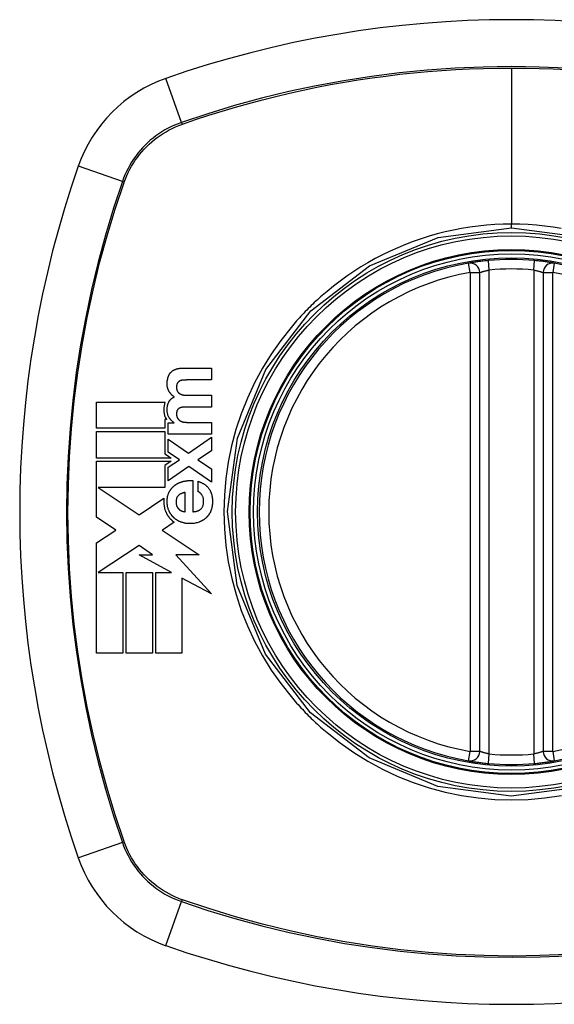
# Model space of a CAD drawing. Header units: inches. Extents: x 19 to 446, y 48 to 210.
# Tile 126 of 256: x 184.506 to 185.17, y 138.696 to 139.917. Entities that reach past the tile are written whole.
import ezdxf

# ---------------------------------------------------------------- set-up
doc = ezdxf.new("R2010")
doc.units = ezdxf.units.IN
doc.header["$MEASUREMENT"] = 0
doc.layers.add('Visible Edges(ANSI)', color=7, linetype='Continuous', lineweight=25)
doc.layers.add('Visible Tangent Edges(ANSI)', color=7, linetype='Continuous', lineweight=25)

msp = doc.modelspace()

# ---------------------------------------------------------------- linework, layer by layer
at = {"layer": 'Visible Edges(ANSI)'}
for p, q in [((185.0771, 139.0095), (185.0771, 139.6031)), ((185.1558, 139.6031), (185.1558, 139.0095)), ((184.7083, 139.4846), (184.7442, 139.4846)), ((184.7442, 139.4846), (184.7442, 139.4699)), ((184.7442, 139.4699), (184.7138, 139.4699)), ((184.6015, 139.41), (184.6015, 139.4426)), ((184.6015, 139.4426), (184.6867, 139.4426)), ((184.7143, 139.451), (184.7442, 139.451)), ((184.7442, 139.451), (184.7442, 139.4363)), ((184.7442, 139.4363), (184.7141, 139.4363)), ((184.6865, 139.4208), (184.6865, 139.41)), ((184.6884, 139.4208), (184.6865, 139.4208)), ((184.6906, 139.4166), (184.6979, 139.4166)), ((184.6906, 139.4027), (184.6906, 139.4166)), ((184.6979, 139.4166), (184.6979, 139.4168)), ((184.7131, 139.4174), (184.7442, 139.4174)), ((184.7442, 139.4174), (184.7442, 139.4027)), ((184.6865, 139.41), (184.6015, 139.41)), ((184.6015, 139.4059), (184.6865, 139.4059)), ((184.6015, 139.3732), (184.6015, 139.4059)), ((184.6865, 139.4059), (184.6865, 139.3783)), ((184.7442, 139.4027), (184.6906, 139.4027)), ((184.6906, 139.3967), (184.7157, 139.3791)), ((184.6906, 139.3805), (184.6906, 139.3967)), ((184.7157, 139.3791), (184.7442, 139.3989)), ((184.7442, 139.3989), (184.7442, 139.3821)), ((184.6865, 139.3783), (184.6883, 139.377)), ((184.7046, 139.3711), (184.6906, 139.3805)), ((184.7442, 139.3821), (184.7273, 139.3709)), ((184.694, 139.3732), (184.6015, 139.3732)), ((184.6015, 139.3691), (184.694, 139.3691)), ((184.6015, 139.338), (184.6015, 139.3691)), ((184.694, 139.3691), (184.6863, 139.3639)), ((184.6883, 139.377), (184.694, 139.3732)), ((184.6906, 139.3617), (184.7046, 139.3711)), ((184.7273, 139.3709), (184.7442, 139.3598)), ((184.6863, 139.3639), (184.6863, 139.3365)), ((184.716, 139.3626), (184.6906, 139.3449)), ((184.6906, 139.3449), (184.6906, 139.3617)), ((184.7442, 139.3433), (184.716, 139.3626)), ((184.7442, 139.3598), (184.7442, 139.3433)), ((184.721, 139.3452), (184.721, 139.3066)), ((184.7276, 139.3313), (184.7276, 139.3443)), ((184.6015, 139.3372), (184.6015, 139.338)), ((184.6015, 139.3365), (184.6015, 139.3372)), ((184.6015, 139.2999), (184.6015, 139.3365)), ((184.6038, 139.3365), (184.6543, 139.3028)), ((184.6863, 139.3365), (184.6038, 139.3365)), ((184.7116, 139.3066), (184.7116, 139.3305)), ((184.6545, 139.3029), (184.6852, 139.3233)), ((184.6256, 139.2838), (184.6015, 139.2999)), ((184.6543, 139.3028), (184.6545, 139.3029)), ((184.6979, 139.2936), (184.6833, 139.2839)), ((184.6015, 139.2679), (184.6256, 139.2838)), ((184.6833, 139.2839), (184.6829, 139.2836)), ((184.6829, 139.2836), (184.7289, 139.253)), ((184.6015, 139.1311), (184.6015, 139.2679)), ((184.6543, 139.2647), (184.6038, 139.2313)), ((184.6709, 139.253), (184.6543, 139.2647)), ((184.6946, 139.2313), (184.6543, 139.253)), ((184.6543, 139.253), (184.6709, 139.253)), ((184.7289, 139.253), (184.6999, 139.253)), ((184.6999, 139.253), (184.7442, 139.2047)), ((184.6038, 139.2313), (184.6038, 139.2313)), ((184.6038, 139.2313), (184.6342, 139.2313)), ((184.6342, 139.2313), (184.6342, 139.1311)), ((184.6383, 139.2313), (184.6709, 139.2313)), ((184.6383, 139.1311), (184.6383, 139.2313)), ((184.6709, 139.2313), (184.6709, 139.1311)), ((184.675, 139.1311), (184.675, 139.2313)), ((184.675, 139.2313), (184.6946, 139.2313)), ((184.7442, 139.2047), (184.7076, 139.2243)), ((184.7076, 139.2243), (184.7076, 139.1311)), ((184.6342, 139.1311), (184.6015, 139.1311)), ((184.6709, 139.1311), (184.6383, 139.1311)), ((184.7076, 139.1311), (184.675, 139.1311))]:
    msp.add_line(p, q, dxfattribs=at)
at = {"layer": 'Visible Edges(ANSI)', "flags": 128}
for points in [[(185.0878, 139.618), (185.0862, 139.6178), (185.0846, 139.6176), (185.083, 139.6175), (185.0814, 139.6173), (185.0799, 139.6171), (185.0784, 139.6169), (185.0769, 139.6168), (185.0755, 139.6166), (185.0742, 139.6164), (185.0729, 139.6162), (185.0716, 139.616), (185.0704, 139.6159), (185.0693, 139.6157), (185.0683, 139.6155), (185.0674, 139.6154), (185.0665, 139.6153), (185.0658, 139.6151), (185.0651, 139.615), (185.0645, 139.6149), (185.0641, 139.6149), (185.0637, 139.6148), (185.0635, 139.6148), (185.0633, 139.6147), (185.0632, 139.6147)], [(185.1696, 139.6147), (185.1696, 139.6147), (185.1694, 139.6148), (185.1691, 139.6148), (185.1688, 139.6149), (185.1683, 139.6149), (185.1677, 139.615), (185.1671, 139.6151), (185.1663, 139.6153), (185.1655, 139.6154), (185.1645, 139.6156), (185.1635, 139.6157), (185.1624, 139.6159), (185.1612, 139.616), (185.16, 139.6162), (185.1587, 139.6164), (185.1573, 139.6166), (185.1559, 139.6168), (185.1544, 139.617), (185.1529, 139.6171), (185.1514, 139.6173), (185.1498, 139.6175), (185.1483, 139.6176), (185.1467, 139.6178), (185.1451, 139.618)], [(184.6902, 139.4729), (184.6903, 139.4731), (184.6904, 139.4734), (184.6905, 139.4737), (184.6906, 139.474), (184.6907, 139.4743), (184.6908, 139.4746), (184.6909, 139.4748), (184.691, 139.4751), (184.6911, 139.4754), (184.6913, 139.4756), (184.6914, 139.4759), (184.6915, 139.4762), (184.6917, 139.4764), (184.6918, 139.4767), (184.692, 139.4769), (184.6921, 139.4772), (184.6923, 139.4774), (184.6924, 139.4777), (184.6926, 139.4779), (184.6928, 139.4782), (184.6929, 139.4784), (184.6931, 139.4786), (184.6933, 139.4788), (184.6935, 139.4791)], [(184.6935, 139.4791), (184.6937, 139.4793), (184.6939, 139.4795), (184.6941, 139.4797), (184.6944, 139.4799), (184.6946, 139.4802), (184.6948, 139.4804), (184.695, 139.4806), (184.6953, 139.4807), (184.6955, 139.4809), (184.6958, 139.4811), (184.696, 139.4813), (184.6963, 139.4815), (184.6965, 139.4816), (184.6968, 139.4818), (184.697, 139.4819), (184.6973, 139.4821), (184.6976, 139.4822), (184.6978, 139.4824), (184.6981, 139.4825), (184.6984, 139.4826), (184.6986, 139.4828), (184.6989, 139.4829), (184.6992, 139.483), (184.6995, 139.4831)], [(184.6995, 139.4831), (184.6998, 139.4832), (184.7002, 139.4834), (184.7005, 139.4835), (184.7009, 139.4836), (184.7012, 139.4837), (184.7016, 139.4838), (184.702, 139.4839), (184.7023, 139.484), (184.7027, 139.4841), (184.7031, 139.4841), (184.7035, 139.4842), (184.7038, 139.4842), (184.7042, 139.4843), (184.7046, 139.4843), (184.705, 139.4844), (184.7053, 139.4844), (184.7057, 139.4845), (184.7061, 139.4845), (184.7065, 139.4845), (184.7068, 139.4845), (184.7072, 139.4845), (184.7076, 139.4846), (184.708, 139.4846), (184.7083, 139.4846)], [(184.6919, 139.4553), (184.6916, 139.4557), (184.6914, 139.456), (184.6912, 139.4564), (184.691, 139.4568), (184.6908, 139.4572), (184.6906, 139.4576), (184.6905, 139.458), (184.6903, 139.4584), (184.6902, 139.4588), (184.69, 139.4592), (184.6899, 139.4596), (184.6898, 139.46), (184.6897, 139.4605), (184.6895, 139.4611), (184.6894, 139.4618), (184.6893, 139.4627), (184.6892, 139.4637), (184.6892, 139.4648), (184.6892, 139.466), (184.6892, 139.4674), (184.6894, 139.4688), (184.6896, 139.4701), (184.6899, 139.4715), (184.6902, 139.4729)], [(184.7018, 139.4658), (184.7016, 139.4655), (184.7015, 139.4651), (184.7014, 139.4648), (184.7012, 139.4645), (184.7011, 139.4641), (184.7011, 139.4638), (184.701, 139.4635), (184.7009, 139.4631), (184.7009, 139.4628), (184.7008, 139.4624), (184.7008, 139.4621), (184.7008, 139.4617), (184.7008, 139.4613), (184.7008, 139.4609), (184.7008, 139.4605), (184.7008, 139.46), (184.7008, 139.4595), (184.7009, 139.4589), (184.701, 139.4584), (184.7011, 139.4578), (184.7013, 139.4573), (184.7015, 139.4568), (184.7017, 139.4563), (184.702, 139.4558)], [(184.7046, 139.4685), (184.7044, 139.4684), (184.7043, 139.4683), (184.7042, 139.4683), (184.704, 139.4682), (184.7039, 139.4681), (184.7038, 139.468), (184.7036, 139.4679), (184.7035, 139.4678), (184.7034, 139.4677), (184.7032, 139.4676), (184.7031, 139.4675), (184.703, 139.4673), (184.7029, 139.4672), (184.7028, 139.4671), (184.7027, 139.467), (184.7026, 139.4669), (184.7025, 139.4667), (184.7023, 139.4666), (184.7022, 139.4665), (184.7022, 139.4663), (184.7021, 139.4662), (184.702, 139.4661), (184.7019, 139.4659), (184.7018, 139.4658)], [(184.7087, 139.4696), (184.7086, 139.4696), (184.7084, 139.4696), (184.7082, 139.4696), (184.708, 139.4696), (184.7078, 139.4695), (184.7077, 139.4695), (184.7075, 139.4695), (184.7073, 139.4694), (184.7071, 139.4694), (184.707, 139.4694), (184.7068, 139.4693), (184.7066, 139.4693), (184.7064, 139.4692), (184.7063, 139.4692), (184.7061, 139.4691), (184.7059, 139.4691), (184.7058, 139.469), (184.7056, 139.469), (184.7054, 139.4689), (184.7052, 139.4688), (184.7051, 139.4687), (184.7049, 139.4687), (184.7048, 139.4686), (184.7046, 139.4685)], [(184.7138, 139.4699), (184.7136, 139.4699), (184.7134, 139.4699), (184.7132, 139.4699), (184.713, 139.4698), (184.7128, 139.4698), (184.7125, 139.4698), (184.7123, 139.4698), (184.7121, 139.4698), (184.7119, 139.4698), (184.7117, 139.4698), (184.7115, 139.4698), (184.7113, 139.4698), (184.7111, 139.4698), (184.7108, 139.4698), (184.7106, 139.4698), (184.7104, 139.4698), (184.7102, 139.4698), (184.71, 139.4697), (184.7098, 139.4697), (184.7096, 139.4697), (184.7094, 139.4697), (184.7092, 139.4697), (184.7089, 139.4697), (184.7087, 139.4696)], [(184.6981, 139.4488), (184.6978, 139.449), (184.6975, 139.4493), (184.6972, 139.4495), (184.6969, 139.4497), (184.6966, 139.45), (184.6963, 139.4502), (184.696, 139.4504), (184.6957, 139.4507), (184.6955, 139.4509), (184.6952, 139.4512), (184.6949, 139.4515), (184.6947, 139.4517), (184.6944, 139.452), (184.6942, 139.4523), (184.6939, 139.4526), (184.6937, 139.4529), (184.6934, 139.4532), (184.6932, 139.4535), (184.693, 139.4538), (184.6927, 139.4541), (184.6925, 139.4544), (184.6923, 139.4547), (184.6921, 139.455), (184.6919, 139.4553)], [(184.702, 139.4558), (184.7021, 139.4557), (184.7022, 139.4555), (184.7023, 139.4554), (184.7024, 139.4552), (184.7025, 139.4551), (184.7026, 139.4549), (184.7027, 139.4548), (184.7028, 139.4546), (184.7029, 139.4545), (184.7031, 139.4544), (184.7032, 139.4542), (184.7033, 139.4541), (184.7035, 139.454), (184.7036, 139.4539), (184.7037, 139.4537), (184.7039, 139.4536), (184.704, 139.4535), (184.7042, 139.4534), (184.7043, 139.4533), (184.7044, 139.4532), (184.7046, 139.4531), (184.7047, 139.453), (184.7049, 139.4529), (184.7051, 139.4528)], [(184.7051, 139.4528), (184.7052, 139.4527), (184.7054, 139.4526), (184.7056, 139.4525), (184.7057, 139.4525), (184.7059, 139.4524), (184.7061, 139.4523), (184.7063, 139.4522), (184.7064, 139.4522), (184.7066, 139.4521), (184.7068, 139.452), (184.707, 139.452), (184.7072, 139.4519), (184.7073, 139.4518), (184.7075, 139.4518), (184.7077, 139.4517), (184.7079, 139.4517), (184.7081, 139.4516), (184.7083, 139.4516), (184.7085, 139.4515), (184.7086, 139.4515), (184.7088, 139.4515), (184.709, 139.4514), (184.7092, 139.4514), (184.7094, 139.4514)], [(184.7094, 139.4514), (184.7096, 139.4513), (184.7098, 139.4513), (184.71, 139.4513), (184.7102, 139.4513), (184.7104, 139.4512), (184.7106, 139.4512), (184.7108, 139.4512), (184.711, 139.4512), (184.7112, 139.4511), (184.7115, 139.4511), (184.7117, 139.4511), (184.7119, 139.4511), (184.7121, 139.4511), (184.7123, 139.4511), (184.7125, 139.4511), (184.7127, 139.451), (184.7129, 139.451), (184.7131, 139.451), (184.7133, 139.451), (184.7135, 139.451), (184.7137, 139.451), (184.7139, 139.451), (184.7141, 139.451), (184.7143, 139.451)], [(184.6867, 139.4426), (184.6864, 139.4419), (184.6862, 139.4412), (184.686, 139.4405), (184.6858, 139.4398), (184.6857, 139.4391), (184.6855, 139.4384), (184.6854, 139.4377), (184.6853, 139.437), (184.6852, 139.4362), (184.6851, 139.4355), (184.6851, 139.4348), (184.685, 139.4339), (184.685, 139.433), (184.685, 139.4321), (184.6851, 139.4311), (184.6852, 139.43), (184.6854, 139.429), (184.6856, 139.4279), (184.6858, 139.4268), (184.6861, 139.4258), (184.6865, 139.4248), (184.6869, 139.4237), (184.6873, 139.4228), (184.6878, 139.4218)], [(184.6914, 139.4238), (184.691, 139.4247), (184.6906, 139.4256), (184.6902, 139.4265), (184.6899, 139.4274), (184.6897, 139.4284), (184.6895, 139.4293), (184.6894, 139.4302), (184.6893, 139.4311), (184.6892, 139.432), (184.6892, 139.4328), (184.6892, 139.4336), (184.6892, 139.4343), (184.6892, 139.435), (184.6893, 139.4357), (184.6894, 139.4364), (184.6895, 139.4371), (184.6896, 139.4378), (184.6898, 139.4385), (184.6899, 139.4392), (184.6901, 139.4398), (184.6903, 139.4405), (184.6906, 139.4412), (184.6908, 139.4418), (184.6911, 139.4425)], [(184.6911, 139.4425), (184.6913, 139.4428), (184.6915, 139.4432), (184.6917, 139.4435), (184.6919, 139.4439), (184.6921, 139.4442), (184.6924, 139.4445), (184.6926, 139.4448), (184.6929, 139.4452), (184.6932, 139.4455), (184.6934, 139.4458), (184.6937, 139.446), (184.694, 139.4463), (184.6943, 139.4466), (184.6946, 139.4468), (184.695, 139.4471), (184.6953, 139.4473), (184.6956, 139.4475), (184.6959, 139.4477), (184.6963, 139.4479), (184.6966, 139.4481), (184.697, 139.4483), (184.6973, 139.4485), (184.6977, 139.4487), (184.6981, 139.4488)], [(184.702, 139.4327), (184.7018, 139.4325), (184.7017, 139.4322), (184.7015, 139.432), (184.7014, 139.4317), (184.7013, 139.4314), (184.7012, 139.4311), (184.7011, 139.4308), (184.7011, 139.4306), (184.701, 139.4303), (184.701, 139.43), (184.7009, 139.4297), (184.7009, 139.4294), (184.7008, 139.4291), (184.7008, 139.4288), (184.7008, 139.4285), (184.7008, 139.4282), (184.7008, 139.4279), (184.7008, 139.4276), (184.7008, 139.4273), (184.7008, 139.4269), (184.7008, 139.4265), (184.7009, 139.426), (184.701, 139.4254), (184.7012, 139.4246)], [(184.7051, 139.4353), (184.705, 139.4352), (184.7048, 139.4352), (184.7046, 139.4351), (184.7045, 139.435), (184.7043, 139.435), (184.7042, 139.4349), (184.704, 139.4348), (184.7039, 139.4347), (184.7038, 139.4346), (184.7036, 139.4345), (184.7035, 139.4344), (184.7033, 139.4343), (184.7032, 139.4342), (184.7031, 139.4341), (184.7029, 139.4339), (184.7028, 139.4338), (184.7027, 139.4337), (184.7026, 139.4336), (184.7025, 139.4334), (184.7024, 139.4333), (184.7023, 139.4332), (184.7022, 139.433), (184.7021, 139.4329), (184.702, 139.4327)], [(184.7094, 139.4362), (184.7092, 139.4362), (184.709, 139.4362), (184.7089, 139.4362), (184.7087, 139.4361), (184.7085, 139.4361), (184.7083, 139.4361), (184.7081, 139.4361), (184.7079, 139.4361), (184.7078, 139.436), (184.7076, 139.436), (184.7074, 139.436), (184.7072, 139.4359), (184.707, 139.4359), (184.7069, 139.4359), (184.7067, 139.4358), (184.7065, 139.4358), (184.7063, 139.4357), (184.7062, 139.4357), (184.706, 139.4356), (184.7058, 139.4356), (184.7056, 139.4355), (184.7055, 139.4354), (184.7053, 139.4354), (184.7051, 139.4353)], [(184.7141, 139.4363), (184.7139, 139.4363), (184.7137, 139.4363), (184.7135, 139.4363), (184.7133, 139.4363), (184.7131, 139.4363), (184.7129, 139.4363), (184.7127, 139.4363), (184.7126, 139.4363), (184.7124, 139.4363), (184.7122, 139.4363), (184.712, 139.4363), (184.7118, 139.4363), (184.7116, 139.4363), (184.7114, 139.4363), (184.7112, 139.4363), (184.711, 139.4363), (184.7108, 139.4362), (184.7106, 139.4362), (184.7104, 139.4362), (184.7102, 139.4362), (184.71, 139.4362), (184.7098, 139.4362), (184.7096, 139.4362), (184.7094, 139.4362)], [(184.6878, 139.4218), (184.6879, 139.4218), (184.6879, 139.4217), (184.6879, 139.4217), (184.6879, 139.4216), (184.688, 139.4216), (184.688, 139.4215), (184.688, 139.4215), (184.688, 139.4215), (184.6881, 139.4214), (184.6881, 139.4214), (184.6881, 139.4213), (184.6881, 139.4213), (184.6882, 139.4212), (184.6882, 139.4212), (184.6882, 139.4211), (184.6882, 139.4211), (184.6883, 139.4211), (184.6883, 139.421), (184.6883, 139.421), (184.6883, 139.4209), (184.6884, 139.4209), (184.6884, 139.4208), (184.6884, 139.4208), (184.6884, 139.4208)], [(184.6979, 139.4168), (184.6975, 139.4171), (184.6972, 139.4173), (184.6969, 139.4175), (184.6966, 139.4178), (184.6963, 139.418), (184.696, 139.4183), (184.6957, 139.4185), (184.6954, 139.4188), (184.6951, 139.4191), (184.6948, 139.4194), (184.6945, 139.4197), (184.6943, 139.4199), (184.694, 139.4202), (184.6937, 139.4205), (184.6935, 139.4208), (184.6932, 139.4212), (184.693, 139.4215), (184.6927, 139.4218), (184.6925, 139.4221), (184.6923, 139.4224), (184.6921, 139.4228), (184.6918, 139.4231), (184.6916, 139.4235), (184.6914, 139.4238)], [(184.7012, 139.4246), (184.7013, 139.4245), (184.7013, 139.4243), (184.7014, 139.4242), (184.7014, 139.424), (184.7015, 139.4239), (184.7015, 139.4237), (184.7016, 139.4236), (184.7017, 139.4235), (184.7017, 139.4233), (184.7018, 139.4232), (184.7019, 139.423), (184.7019, 139.4229), (184.702, 139.4228), (184.7021, 139.4226), (184.7022, 139.4225), (184.7023, 139.4224), (184.7023, 139.4222), (184.7024, 139.4221), (184.7025, 139.422), (184.7026, 139.4218), (184.7027, 139.4217), (184.7028, 139.4216), (184.7029, 139.4215), (184.703, 139.4213)], [(184.703, 139.4213), (184.7031, 139.4212), (184.7032, 139.421), (184.7034, 139.4209), (184.7035, 139.4208), (184.7036, 139.4206), (184.7038, 139.4205), (184.7039, 139.4203), (184.7041, 139.4202), (184.7042, 139.4201), (184.7044, 139.42), (184.7045, 139.4199), (184.7047, 139.4197), (184.7049, 139.4196), (184.705, 139.4195), (184.7052, 139.4194), (184.7053, 139.4193), (184.7055, 139.4192), (184.7057, 139.4191), (184.7059, 139.419), (184.706, 139.4189), (184.7062, 139.4188), (184.7064, 139.4188), (184.7065, 139.4187), (184.7067, 139.4186)], [(184.7067, 139.4186), (184.707, 139.4185), (184.7072, 139.4184), (184.7075, 139.4183), (184.7077, 139.4182), (184.708, 139.4181), (184.7082, 139.418), (184.7085, 139.418), (184.7088, 139.4179), (184.709, 139.4178), (184.7093, 139.4178), (184.7096, 139.4177), (184.7098, 139.4177), (184.7101, 139.4176), (184.7104, 139.4176), (184.7106, 139.4176), (184.7109, 139.4175), (184.7112, 139.4175), (184.7115, 139.4175), (184.7117, 139.4175), (184.712, 139.4175), (184.7123, 139.4175), (184.7125, 139.4175), (184.7128, 139.4175), (184.7131, 139.4174)], [(184.6989, 139.3395), (184.6993, 139.3397), (184.6997, 139.34), (184.7001, 139.3403), (184.7005, 139.3405), (184.7009, 139.3408), (184.7013, 139.341), (184.7017, 139.3413), (184.7021, 139.3415), (184.7025, 139.3417), (184.7029, 139.3419), (184.7033, 139.3421), (184.7038, 139.3423), (184.7042, 139.3425), (184.7046, 139.3427), (184.705, 139.3429), (184.7055, 139.343), (184.7059, 139.3432), (184.7064, 139.3434), (184.7068, 139.3435), (184.7072, 139.3437), (184.7077, 139.3438), (184.7081, 139.3439), (184.7086, 139.3441), (184.709, 139.3442)], [(184.709, 139.3442), (184.7095, 139.3443), (184.71, 139.3444), (184.7105, 139.3445), (184.711, 139.3446), (184.7115, 139.3447), (184.712, 139.3448), (184.7125, 139.3449), (184.713, 139.3449), (184.7135, 139.345), (184.714, 139.3451), (184.7145, 139.3451), (184.715, 139.3452), (184.7155, 139.3452), (184.716, 139.3452), (184.7165, 139.3453), (184.717, 139.3453), (184.7175, 139.3453), (184.718, 139.3453), (184.7185, 139.3453), (184.719, 139.3453), (184.7195, 139.3453), (184.72, 139.3453), (184.7205, 139.3452), (184.721, 139.3452)], [(184.7276, 139.3443), (184.7283, 139.3441), (184.7289, 139.3438), (184.7296, 139.3436), (184.7302, 139.3433), (184.7309, 139.343), (184.7315, 139.3428), (184.7322, 139.3425), (184.7328, 139.3421), (184.7335, 139.3418), (184.7341, 139.3415), (184.7347, 139.3411), (184.7353, 139.3407), (184.7359, 139.3403), (184.7365, 139.3399), (184.737, 139.3395), (184.7376, 139.339), (184.7381, 139.3385), (184.7386, 139.3381), (184.7391, 139.3376), (184.7396, 139.337), (184.7401, 139.3365), (184.7405, 139.3359), (184.741, 139.3353), (184.7414, 139.3347)], [(184.6913, 139.3081), (184.691, 139.309), (184.6906, 139.3099), (184.6903, 139.3109), (184.6901, 139.3118), (184.6898, 139.3128), (184.6896, 139.3138), (184.6895, 139.3148), (184.6893, 139.3158), (184.6893, 139.3168), (184.6892, 139.3178), (184.6892, 139.3188), (184.6892, 139.3198), (184.6892, 139.3208), (184.6893, 139.3217), (184.6893, 139.3227), (184.6895, 139.3237), (184.6896, 139.3247), (184.6898, 139.3256), (184.6901, 139.3266), (184.6903, 139.3275), (184.6906, 139.3284), (184.691, 139.3294), (184.6914, 139.3302), (184.6918, 139.3311)], [(184.6918, 139.3311), (184.692, 139.3315), (184.6922, 139.3319), (184.6925, 139.3323), (184.6927, 139.3327), (184.693, 139.3331), (184.6932, 139.3335), (184.6935, 139.3339), (184.6937, 139.3343), (184.694, 139.3346), (184.6943, 139.335), (184.6946, 139.3354), (184.6949, 139.3357), (184.6952, 139.3361), (184.6955, 139.3364), (184.6958, 139.3368), (184.6961, 139.3371), (184.6965, 139.3374), (184.6968, 139.3377), (184.6971, 139.338), (184.6975, 139.3383), (184.6978, 139.3386), (184.6982, 139.3389), (184.6985, 139.3392), (184.6989, 139.3395)], [(184.7116, 139.3305), (184.7113, 139.3304), (184.7109, 139.3304), (184.7105, 139.3303), (184.7101, 139.3302), (184.7097, 139.3301), (184.7094, 139.33), (184.709, 139.3299), (184.7086, 139.3298), (184.7082, 139.3296), (184.7079, 139.3295), (184.7075, 139.3294), (184.7071, 139.3292), (184.7068, 139.3291), (184.7064, 139.3289), (184.7061, 139.3288), (184.7057, 139.3286), (184.7054, 139.3284), (184.705, 139.3282), (184.7047, 139.328), (184.7044, 139.3278), (184.7041, 139.3276), (184.7037, 139.3273), (184.7034, 139.3271), (184.7031, 139.3268)], [(184.7323, 139.3274), (184.7321, 139.3276), (184.732, 139.3278), (184.7318, 139.328), (184.7317, 139.3282), (184.7315, 139.3285), (184.7313, 139.3287), (184.7312, 139.3289), (184.731, 139.3291), (184.7308, 139.3293), (184.7306, 139.3294), (184.7304, 139.3296), (184.7302, 139.3298), (184.73, 139.33), (184.7298, 139.3301), (184.7296, 139.3303), (184.7294, 139.3304), (184.7292, 139.3306), (184.729, 139.3307), (184.7288, 139.3308), (184.7285, 139.331), (184.7283, 139.3311), (184.7281, 139.3312), (184.7278, 139.3313), (184.7276, 139.3313)], [(184.7414, 139.3347), (184.742, 139.3338), (184.7425, 139.3328), (184.743, 139.3317), (184.7435, 139.3307), (184.7439, 139.3296), (184.7442, 139.3285), (184.7445, 139.3274), (184.7448, 139.3262), (184.745, 139.3251), (184.7452, 139.3239), (184.7453, 139.3228), (184.7454, 139.3216), (184.7455, 139.3205), (184.7455, 139.3193), (184.7455, 139.3181), (184.7454, 139.3169), (184.7453, 139.3158), (184.7452, 139.3146), (184.745, 139.3134), (184.7448, 139.3123), (184.7446, 139.3111), (184.7442, 139.31), (184.7439, 139.3089), (184.7435, 139.3078)], [(184.6852, 139.3233), (184.6852, 139.3226), (184.6851, 139.3218), (184.6851, 139.3211), (184.685, 139.3204), (184.685, 139.3197), (184.685, 139.319), (184.685, 139.3183), (184.6851, 139.3176), (184.6851, 139.3168), (184.6852, 139.3161), (184.6852, 139.3154), (184.6853, 139.3147), (184.6854, 139.314), (184.6855, 139.3133), (184.6857, 139.3126), (184.6858, 139.3119), (184.686, 139.3112), (184.6861, 139.3105), (184.6863, 139.3098), (184.6865, 139.3091), (184.6868, 139.3084), (184.687, 139.3078), (184.6873, 139.3071), (184.6875, 139.3064)], [(184.7031, 139.3268), (184.7027, 139.3264), (184.7023, 139.326), (184.702, 139.3255), (184.7016, 139.325), (184.7014, 139.3244), (184.7011, 139.3239), (184.7009, 139.3233), (184.7007, 139.3227), (184.7006, 139.3221), (184.7005, 139.3215), (184.7004, 139.3209), (184.7003, 139.3203), (184.7003, 139.3197), (184.7002, 139.3191), (184.7002, 139.3184), (184.7003, 139.3178), (184.7003, 139.3172), (184.7004, 139.3165), (184.7005, 139.3159), (184.7006, 139.3153), (184.7008, 139.3147), (184.7009, 139.3141), (184.7012, 139.3135), (184.7014, 139.3129)], [(184.7313, 139.3102), (184.7318, 139.3107), (184.7322, 139.3113), (184.7326, 139.3119), (184.733, 139.3126), (184.7333, 139.3132), (184.7336, 139.3139), (184.7338, 139.3146), (184.734, 139.3153), (184.7342, 139.316), (184.7343, 139.3167), (184.7344, 139.3175), (184.7345, 139.3182), (184.7345, 139.3189), (184.7345, 139.3197), (184.7345, 139.3205), (184.7344, 139.3214), (184.7343, 139.3222), (184.7342, 139.323), (184.734, 139.3238), (184.7338, 139.3245), (184.7335, 139.3253), (184.7331, 139.326), (184.7327, 139.3267), (184.7323, 139.3274)], [(184.6875, 139.3064), (184.6878, 139.306), (184.688, 139.3055), (184.6882, 139.305), (184.6884, 139.3046), (184.6887, 139.3041), (184.6889, 139.3037), (184.6891, 139.3032), (184.6894, 139.3028), (184.6897, 139.3024), (184.6899, 139.3019), (184.6902, 139.3015), (184.6905, 139.3011), (184.6908, 139.3007), (184.6911, 139.3002), (184.6914, 139.2998), (184.6917, 139.2994), (184.692, 139.299), (184.6924, 139.2987), (184.6927, 139.2983), (184.693, 139.2979), (184.6934, 139.2975), (184.6937, 139.2972), (184.6941, 139.2968), (184.6944, 139.2964)], [(184.6973, 139.2994), (184.697, 139.2997), (184.6967, 139.3), (184.6964, 139.3004), (184.6961, 139.3007), (184.6958, 139.301), (184.6955, 139.3013), (184.6952, 139.3017), (184.6949, 139.302), (184.6947, 139.3024), (184.6944, 139.3027), (184.6941, 139.3031), (184.6939, 139.3034), (184.6936, 139.3038), (184.6934, 139.3042), (184.6932, 139.3045), (184.6929, 139.3049), (184.6927, 139.3053), (184.6925, 139.3057), (184.6923, 139.3061), (184.6921, 139.3065), (184.6919, 139.3069), (184.6917, 139.3073), (184.6915, 139.3077), (184.6913, 139.3081)], [(184.7014, 139.3129), (184.7015, 139.3128), (184.7016, 139.3126), (184.7017, 139.3124), (184.7018, 139.3122), (184.7019, 139.3121), (184.702, 139.3119), (184.7021, 139.3117), (184.7022, 139.3116), (184.7024, 139.3114), (184.7025, 139.3112), (184.7026, 139.3111), (184.7027, 139.3109), (184.7028, 139.3108), (184.703, 139.3106), (184.7031, 139.3105), (184.7032, 139.3103), (184.7034, 139.3102), (184.7035, 139.31), (184.7036, 139.3099), (184.7038, 139.3097), (184.7039, 139.3096), (184.7041, 139.3095), (184.7042, 139.3093), (184.7044, 139.3092)], [(184.7044, 139.3092), (184.7045, 139.3091), (184.7047, 139.309), (184.7048, 139.3089), (184.705, 139.3088), (184.7051, 139.3087), (184.7053, 139.3086), (184.7054, 139.3085), (184.7056, 139.3084), (184.7057, 139.3083), (184.7059, 139.3082), (184.706, 139.3081), (184.7062, 139.308), (184.7063, 139.308), (184.7065, 139.3079), (184.7066, 139.3078), (184.7068, 139.3077), (184.707, 139.3077), (184.7071, 139.3076), (184.7073, 139.3075), (184.7074, 139.3075), (184.7076, 139.3074), (184.7078, 139.3074), (184.7079, 139.3073), (184.7081, 139.3073)], [(184.7081, 139.3073), (184.7083, 139.3072), (184.7084, 139.3072), (184.7085, 139.3071), (184.7087, 139.3071), (184.7088, 139.3071), (184.709, 139.307), (184.7091, 139.307), (184.7093, 139.307), (184.7094, 139.3069), (184.7096, 139.3069), (184.7097, 139.3069), (184.7099, 139.3068), (184.71, 139.3068), (184.7102, 139.3068), (184.7103, 139.3067), (184.7105, 139.3067), (184.7106, 139.3067), (184.7107, 139.3067), (184.7109, 139.3067), (184.711, 139.3066), (184.7112, 139.3066), (184.7113, 139.3066), (184.7115, 139.3066), (184.7116, 139.3066)], [(184.721, 139.3066), (184.7214, 139.3066), (184.7219, 139.3066), (184.7223, 139.3067), (184.7228, 139.3067), (184.7233, 139.3068), (184.7237, 139.3068), (184.7242, 139.3069), (184.7247, 139.307), (184.7251, 139.3071), (184.7256, 139.3072), (184.726, 139.3073), (184.7265, 139.3074), (184.7269, 139.3076), (184.7274, 139.3077), (184.7278, 139.3079), (184.7282, 139.3081), (184.7287, 139.3083), (184.7291, 139.3085), (184.7295, 139.3087), (184.7299, 139.309), (184.7303, 139.3093), (184.7306, 139.3096), (184.731, 139.3099), (184.7313, 139.3102)], [(184.7435, 139.3078), (184.7433, 139.3074), (184.7431, 139.307), (184.743, 139.3066), (184.7428, 139.3062), (184.7426, 139.3058), (184.7424, 139.3054), (184.7422, 139.305), (184.742, 139.3047), (184.7418, 139.3043), (184.7415, 139.3039), (184.7413, 139.3035), (184.7411, 139.3032), (184.7408, 139.3028), (184.7406, 139.3025), (184.7403, 139.3021), (184.7401, 139.3018), (184.7398, 139.3014), (184.7395, 139.3011), (184.7392, 139.3008), (184.7389, 139.3005), (184.7386, 139.3001), (184.7383, 139.2998), (184.738, 139.2995), (184.7377, 139.2992)], [(184.6944, 139.2964), (184.6946, 139.2963), (184.6947, 139.2962), (184.6948, 139.2961), (184.695, 139.2959), (184.6951, 139.2958), (184.6953, 139.2957), (184.6954, 139.2956), (184.6955, 139.2954), (184.6957, 139.2953), (184.6958, 139.2952), (184.696, 139.2951), (184.6961, 139.2949), (184.6963, 139.2948), (184.6964, 139.2947), (184.6966, 139.2946), (184.6967, 139.2945), (184.6969, 139.2944), (184.697, 139.2942), (184.6972, 139.2941), (184.6973, 139.294), (184.6975, 139.2939), (184.6976, 139.2938), (184.6978, 139.2937), (184.6979, 139.2936)], [(184.7062, 139.2938), (184.7058, 139.294), (184.7054, 139.2942), (184.705, 139.2943), (184.7046, 139.2945), (184.7042, 139.2947), (184.7038, 139.2949), (184.7034, 139.2951), (184.703, 139.2953), (184.7026, 139.2955), (184.7023, 139.2957), (184.7019, 139.2959), (184.7015, 139.2962), (184.7011, 139.2964), (184.7008, 139.2966), (184.7004, 139.2969), (184.7, 139.2971), (184.6997, 139.2974), (184.6993, 139.2977), (184.699, 139.298), (184.6986, 139.2982), (184.6983, 139.2985), (184.698, 139.2988), (184.6976, 139.2991), (184.6973, 139.2994)], [(184.7288, 139.2938), (184.7276, 139.2934), (184.7264, 139.293), (184.7252, 139.2927), (184.7239, 139.2924), (184.7227, 139.2922), (184.7214, 139.2921), (184.7203, 139.292), (184.7192, 139.2919), (184.7182, 139.2919), (184.7173, 139.2919), (184.7165, 139.2919), (184.7157, 139.2919), (184.7149, 139.292), (184.7141, 139.292), (184.7133, 139.2921), (184.7125, 139.2922), (184.7117, 139.2924), (184.7109, 139.2925), (184.7101, 139.2927), (184.7093, 139.2929), (184.7086, 139.2931), (184.7078, 139.2933), (184.707, 139.2936), (184.7062, 139.2938)], [(184.7377, 139.2992), (184.7374, 139.2989), (184.7371, 139.2986), (184.7367, 139.2983), (184.7364, 139.2981), (184.7361, 139.2978), (184.7357, 139.2975), (184.7354, 139.2973), (184.735, 139.297), (184.7346, 139.2967), (184.7343, 139.2965), (184.7339, 139.2963), (184.7335, 139.296), (184.7332, 139.2958), (184.7328, 139.2956), (184.7324, 139.2954), (184.732, 139.2952), (184.7316, 139.295), (184.7312, 139.2948), (184.7308, 139.2946), (184.7304, 139.2944), (184.73, 139.2943), (184.7296, 139.2941), (184.7292, 139.2939), (184.7288, 139.2938)], [(185.0632, 138.9978), (185.0633, 138.9978), (185.0635, 138.9978), (185.0637, 138.9978), (185.0641, 138.9977), (185.0645, 138.9976), (185.0651, 138.9975), (185.0658, 138.9974), (185.0665, 138.9973), (185.0674, 138.9972), (185.0683, 138.997), (185.0693, 138.9968), (185.0704, 138.9967), (185.0716, 138.9965), (185.0729, 138.9963), (185.0742, 138.9962), (185.0755, 138.996), (185.0769, 138.9958), (185.0784, 138.9956), (185.0799, 138.9954), (185.0814, 138.9952), (185.083, 138.9951), (185.0846, 138.9949), (185.0862, 138.9947), (185.0878, 138.9946)], [(185.1451, 138.9946), (185.1467, 138.9947), (185.1483, 138.9949), (185.1498, 138.9951), (185.1514, 138.9952), (185.1529, 138.9954), (185.1544, 138.9956), (185.1559, 138.9958), (185.1573, 138.996), (185.1587, 138.9961), (185.16, 138.9963), (185.1612, 138.9965), (185.1624, 138.9967), (185.1635, 138.9968), (185.1645, 138.997), (185.1655, 138.9971), (185.1663, 138.9973), (185.1671, 138.9974), (185.1677, 138.9975), (185.1683, 138.9976), (185.1688, 138.9977), (185.1691, 138.9978), (185.1694, 138.9978), (185.1696, 138.9978), (185.1696, 138.9978)]]:
    msp.add_lwpolyline(points, dxfattribs=at)
at = {"layer": 'Visible Edges(ANSI)'}
for radius in [0.3199, 0.315]:
    msp.add_circle((185.1164, 139.3063), radius, dxfattribs=at)
for centre, radius, start, end in [((185.1164, 138.6173), 1.2992, 70.7337, 109.2663), ((184.7462, 139.6765), 0.1772, 109.2663, 160.7337), ((185.8054, 139.3063), 1.2992, 160.7337, 199.2663), ((185.1164, 139.3063), 0.313, 99.784, 260.216), ((185.0652, 139.6031), 0.0118, 0, 99.784), ((185.1164, 139.3063), 0.313, 84.7499, 95.2501), ((185.1676, 139.6031), 0.0118, 80.216, 180), ((185.1164, 139.3063), 0.313, 279.784, 80.216), ((185.0652, 139.0095), 0.0118, 260.216, 0), ((185.1676, 139.0095), 0.0118, 180, 279.784), ((185.1164, 139.3063), 0.313, 264.7499, 275.2501), ((184.7462, 138.936), 0.1772, 199.2663, 250.7337), ((185.1164, 139.9953), 1.2992, 250.7337, 289.2663)]:
    msp.add_arc(centre, radius, start, end, dxfattribs=at)
at = {"layer": 'Visible Tangent Edges(ANSI)'}
for p, q in [((185.1164, 139.8566), (185.1164, 139.6631)), ((184.7068, 139.7891), (184.6877, 139.8438)), ((184.7076, 139.7868), (184.7081, 139.787)), ((184.6336, 139.7159), (184.579, 139.735)), ((184.6357, 139.7146), (184.6359, 139.7151)), ((185.1164, 139.6585), (185.1164, 139.6631)), ((185.0652, 139.6031), (185.0632, 139.6147)), ((185.0889, 139.6062), (185.0878, 139.618)), ((185.144, 139.6062), (185.1451, 139.618)), ((185.1696, 139.6147), (185.1676, 139.6031)), ((185.0652, 139.6031), (185.0771, 139.6031)), ((185.0652, 139.6031), (185.0652, 139.0095)), ((185.0889, 139.0064), (185.0889, 139.6062)), ((185.144, 139.6062), (185.144, 139.0064)), ((185.1558, 139.6031), (185.1676, 139.6031)), ((185.1676, 139.0095), (185.1676, 139.6031)), ((185.0632, 138.9978), (185.0652, 139.0095)), ((185.0771, 139.0095), (185.0652, 139.0095)), ((185.0878, 138.9946), (185.0889, 139.0064)), ((185.1451, 138.9946), (185.144, 139.0064)), ((185.1676, 139.0095), (185.1558, 139.0095)), ((185.1676, 139.0095), (185.1696, 138.9978)), ((184.6336, 138.8967), (184.579, 138.8776)), ((184.6359, 138.8975), (184.6357, 138.8979)), ((184.6877, 138.7688), (184.7068, 138.8235)), ((184.7081, 138.8256), (184.7076, 138.8257))]:
    msp.add_line(p, q, dxfattribs=at)
at = {"layer": 'Visible Tangent Edges(ANSI)', "flags": 128}
for points in [[(185.1855, 139.8564), (185.1508, 139.8578), (185.1161, 139.8583), (185.0814, 139.8578), (185.0467, 139.8563), (185.012, 139.8539), (184.9774, 139.8505), (184.9428, 139.8461), (184.9084, 139.8408), (184.8742, 139.8345), (184.8401, 139.8273), (184.8064, 139.8191), (184.7729, 139.81), (184.7397, 139.8), (184.7068, 139.7891)], [(184.7081, 139.787), (184.7244, 139.7926), (184.7409, 139.798), (184.7574, 139.8031), (184.774, 139.8081), (184.7906, 139.8127), (184.8073, 139.8172), (184.8242, 139.8214), (184.841, 139.8254), (184.858, 139.8292), (184.875, 139.8327), (184.892, 139.836), (184.9091, 139.839), (184.9263, 139.8418), (184.9435, 139.8444), (184.9607, 139.8467), (184.978, 139.8488), (184.9952, 139.8506), (185.0125, 139.8522), (185.0299, 139.8536), (185.0472, 139.8547), (185.0645, 139.8555), (185.0818, 139.8561), (185.0991, 139.8565), (185.1164, 139.8566)], [(185.1164, 139.8566), (185.1337, 139.8565), (185.151, 139.8561), (185.1683, 139.8555), (185.1856, 139.8547)], [(184.7068, 139.7891), (184.7027, 139.7876), (184.6985, 139.7859), (184.6945, 139.784), (184.6905, 139.782), (184.6865, 139.7799), (184.6827, 139.7776), (184.679, 139.7751), (184.6753, 139.7726), (184.6718, 139.7698), (184.6683, 139.767), (184.665, 139.764), (184.6618, 139.7609), (184.6587, 139.7577), (184.6557, 139.7544), (184.6529, 139.7509), (184.6502, 139.7474), (184.6476, 139.7437), (184.6451, 139.74), (184.6428, 139.7362), (184.6407, 139.7322), (184.6387, 139.7283), (184.6368, 139.7242), (184.6351, 139.7201), (184.6336, 139.7159)], [(184.6359, 139.7151), (184.6374, 139.7192), (184.6391, 139.7232), (184.6409, 139.7272), (184.6429, 139.7311), (184.6451, 139.7349), (184.6473, 139.7386), (184.6497, 139.7423), (184.6523, 139.7458), (184.6549, 139.7493), (184.6577, 139.7527), (184.6606, 139.7559), (184.6636, 139.7591), (184.6668, 139.7621), (184.67, 139.765), (184.6734, 139.7678), (184.6769, 139.7705), (184.6804, 139.773), (184.6841, 139.7754), (184.6878, 139.7777), (184.6916, 139.7798), (184.6955, 139.7818), (184.6995, 139.7836), (184.7035, 139.7853), (184.7076, 139.7868)], [(184.6336, 139.7159), (184.6227, 139.6829), (184.6126, 139.6496), (184.6035, 139.616), (184.5953, 139.5821), (184.5881, 139.5479), (184.5818, 139.5136), (184.5765, 139.4791), (184.5721, 139.4444), (184.5687, 139.4097), (184.5663, 139.375), (184.5649, 139.3402), (184.5644, 139.3055), (184.5649, 139.2708), (184.5664, 139.2361), (184.5689, 139.2014), (184.5723, 139.1668), (184.5766, 139.1324), (184.5819, 139.0981), (184.5882, 139.064), (184.5954, 139.03), (184.6036, 138.9963), (184.6126, 138.9628), (184.6227, 138.9296), (184.6336, 138.8967)], [(184.6357, 138.8979), (184.6247, 138.9307), (184.6146, 138.9638), (184.6055, 138.9972), (184.5973, 139.0308), (184.59, 139.0646), (184.5837, 139.0986), (184.5784, 139.1328), (184.574, 139.1672), (184.5705, 139.2017), (184.5681, 139.2363), (184.5666, 139.2709), (184.5661, 139.3055), (184.5666, 139.3401), (184.568, 139.3748), (184.5704, 139.4094), (184.5738, 139.4441), (184.5782, 139.4786), (184.5836, 139.513), (184.5899, 139.5473), (184.5972, 139.5813), (184.6054, 139.6151), (184.6146, 139.6486), (184.6247, 139.6818), (184.6357, 139.7146)], [(185.1164, 139.6631), (185.1061, 139.6629), (185.0958, 139.6625), (185.0854, 139.6617), (185.0751, 139.6607), (185.0648, 139.6593), (185.0545, 139.6576), (185.0443, 139.6557), (185.0342, 139.6534), (185.0242, 139.6509), (185.0142, 139.6481), (185.0044, 139.645), (184.9946, 139.6416), (184.9849, 139.6379), (184.9754, 139.6339), (184.9659, 139.6297), (184.9565, 139.6251), (184.9473, 139.6203), (184.9383, 139.6153), (184.9294, 139.61), (184.9207, 139.6044), (184.9121, 139.5986), (184.9038, 139.5925), (184.8956, 139.5863), (184.8876, 139.5797)], [(185.1782, 139.6577), (185.168, 139.6593), (185.1577, 139.6607), (185.1474, 139.6617), (185.1371, 139.6625), (185.1267, 139.6629), (185.1164, 139.6631)], [(185.2075, 138.966), (185.1161, 138.954), (185.0249, 138.9661), (184.9398, 139.0014), (184.8669, 139.0573), (184.8112, 139.1302), (184.7761, 139.2153), (184.7642, 139.3067), (184.7763, 139.3979), (184.8116, 139.4831), (184.8675, 139.5558), (184.9404, 139.6115), (185.0253, 139.6466), (185.1164, 139.6585)], [(185.1164, 139.6585), (185.2078, 139.6465)], [(185.0771, 139.6031), (185.0771, 139.6031), (185.0772, 139.6031), (185.0773, 139.6032), (185.0775, 139.6032), (185.0777, 139.6033), (185.078, 139.6034), (185.0783, 139.6035), (185.0786, 139.6036), (185.0791, 139.6037), (185.0795, 139.6039), (185.08, 139.604), (185.0805, 139.6042), (185.0811, 139.6044), (185.0817, 139.6045), (185.0823, 139.6047), (185.083, 139.6049), (185.0837, 139.6051), (185.0844, 139.6052), (185.0851, 139.6054), (185.0858, 139.6056), (185.0866, 139.6057), (185.0873, 139.6059), (185.0881, 139.606), (185.0889, 139.6062)], [(185.144, 139.6062), (185.1448, 139.606), (185.1455, 139.6059), (185.1463, 139.6057), (185.147, 139.6056), (185.1478, 139.6054), (185.1485, 139.6052), (185.1492, 139.6051), (185.1499, 139.6049), (185.1505, 139.6047), (185.1512, 139.6045), (185.1518, 139.6044), (185.1523, 139.6042), (185.1529, 139.604), (185.1533, 139.6039), (185.1538, 139.6037), (185.1542, 139.6036), (185.1546, 139.6035), (185.1549, 139.6034), (185.1552, 139.6033), (185.1554, 139.6032), (185.1556, 139.6032), (185.1557, 139.6031), (185.1558, 139.6031), (185.1558, 139.6031)], [(184.8876, 139.5797), (184.8855, 139.578), (184.8836, 139.5763), (184.8816, 139.5746), (184.8796, 139.5729), (184.8776, 139.5711), (184.8757, 139.5693), (184.8738, 139.5676), (184.8718, 139.5658), (184.8699, 139.5639), (184.868, 139.5621), (184.8662, 139.5603), (184.8643, 139.5584), (184.8624, 139.5566), (184.8606, 139.5547), (184.8588, 139.5528), (184.857, 139.5509), (184.8552, 139.549), (184.8534, 139.547), (184.8516, 139.5451), (184.8499, 139.5431), (184.8481, 139.5411), (184.8464, 139.5392), (184.8447, 139.5372), (184.843, 139.5351)], [(184.843, 139.5351), (184.8302, 139.519), (184.8183, 139.502), (184.8074, 139.4844), (184.7976, 139.4662), (184.7888, 139.4474), (184.7811, 139.4281), (184.7746, 139.4084), (184.7692, 139.3884), (184.765, 139.3681), (184.762, 139.3476), (184.7602, 139.327), (184.7596, 139.3063), (184.7602, 139.2855), (184.7621, 139.2648), (184.7651, 139.2443), (184.7693, 139.224), (184.7747, 139.2039), (184.7812, 139.1843), (184.7889, 139.165), (184.7976, 139.1462), (184.8075, 139.128), (184.8184, 139.1104), (184.8302, 139.0936), (184.843, 139.0774)], [(184.843, 139.0774), (184.8447, 139.0754), (184.8464, 139.0734), (184.8481, 139.0714), (184.8498, 139.0694), (184.8516, 139.0675), (184.8534, 139.0655), (184.8552, 139.0636), (184.857, 139.0617), (184.8588, 139.0598), (184.8606, 139.0579), (184.8624, 139.056), (184.8643, 139.0541), (184.8661, 139.0523), (184.868, 139.0505), (184.8699, 139.0486), (184.8718, 139.0468), (184.8737, 139.045), (184.8757, 139.0432), (184.8776, 139.0415), (184.8796, 139.0397), (184.8816, 139.038), (184.8835, 139.0362), (184.8855, 139.0345), (184.8876, 139.0328)], [(184.8876, 139.0328), (184.9038, 139.02), (184.9207, 139.0082), (184.9383, 138.9973), (184.9566, 138.9874), (184.9754, 138.9786), (184.9946, 138.971), (185.0143, 138.9644), (185.0343, 138.9591), (185.0546, 138.9549), (185.0751, 138.9519), (185.0958, 138.9501), (185.1165, 138.9495), (185.1373, 138.9501), (185.158, 138.9519), (185.1785, 138.955)], [(185.0889, 139.0064), (185.0881, 139.0065), (185.0873, 139.0067), (185.0866, 139.0068), (185.0858, 139.007), (185.0851, 139.0072), (185.0844, 139.0073), (185.0837, 139.0075), (185.083, 139.0077), (185.0823, 139.0079), (185.0817, 139.008), (185.0811, 139.0082), (185.0805, 139.0084), (185.08, 139.0085), (185.0795, 139.0087), (185.0791, 139.0088), (185.0786, 139.0089), (185.0783, 139.0091), (185.078, 139.0092), (185.0777, 139.0093), (185.0775, 139.0093), (185.0773, 139.0094), (185.0772, 139.0094), (185.0771, 139.0095), (185.0771, 139.0095)], [(185.1558, 139.0095), (185.1558, 139.0095), (185.1557, 139.0094), (185.1556, 139.0094), (185.1554, 139.0093), (185.1552, 139.0093), (185.1549, 139.0092), (185.1546, 139.0091), (185.1542, 139.0089), (185.1538, 139.0088), (185.1533, 139.0087), (185.1529, 139.0085), (185.1523, 139.0084), (185.1518, 139.0082), (185.1512, 139.008), (185.1505, 139.0078), (185.1499, 139.0077), (185.1492, 139.0075), (185.1485, 139.0073), (185.1478, 139.0072), (185.147, 139.007), (185.1463, 139.0068), (185.1455, 139.0067), (185.1448, 139.0065), (185.144, 139.0064)], [(184.6336, 138.8967), (184.6351, 138.8925), (184.6368, 138.8884), (184.6387, 138.8843), (184.6407, 138.8803), (184.6428, 138.8764), (184.6451, 138.8726), (184.6476, 138.8688), (184.6502, 138.8652), (184.6529, 138.8616), (184.6557, 138.8582), (184.6587, 138.8548), (184.6618, 138.8516), (184.665, 138.8485), (184.6683, 138.8456), (184.6718, 138.8427), (184.6753, 138.84), (184.679, 138.8374), (184.6827, 138.835), (184.6865, 138.8327), (184.6905, 138.8305), (184.6945, 138.8285), (184.6985, 138.8267), (184.7027, 138.825), (184.7068, 138.8235)], [(184.7076, 138.8257), (184.7035, 138.8273), (184.6995, 138.829), (184.6955, 138.8308), (184.6916, 138.8328), (184.6878, 138.8349), (184.6841, 138.8372), (184.6804, 138.8396), (184.6769, 138.8421), (184.6734, 138.8448), (184.67, 138.8476), (184.6668, 138.8505), (184.6636, 138.8535), (184.6606, 138.8566), (184.6577, 138.8599), (184.6549, 138.8633), (184.6523, 138.8667), (184.6497, 138.8703), (184.6473, 138.8739), (184.6451, 138.8777), (184.6429, 138.8815), (184.6409, 138.8854), (184.6391, 138.8893), (184.6374, 138.8934), (184.6359, 138.8975)], [(184.7068, 138.8235), (184.7398, 138.8125), (184.7731, 138.8025), (184.8067, 138.7933), (184.8406, 138.7851), (184.8748, 138.7779), (184.9091, 138.7716), (184.9437, 138.7663), (184.9783, 138.762), (185.013, 138.7586), (185.0477, 138.7562), (185.0825, 138.7548), (185.1172, 138.7543), (185.1519, 138.7548), (185.1866, 138.7563)], [(185.1865, 138.7579), (185.1518, 138.7564), (185.1172, 138.7559), (185.0826, 138.7564), (185.0479, 138.7578), (185.0133, 138.7603), (184.9786, 138.7637), (184.9441, 138.7681), (184.9097, 138.7734), (184.8754, 138.7797), (184.8414, 138.787), (184.8076, 138.7953), (184.7741, 138.8045), (184.7409, 138.8146), (184.7081, 138.8256)]]:
    msp.add_lwpolyline(points, dxfattribs=at)
at = {"layer": 'Visible Tangent Edges(ANSI)'}
for radius in [0.3464, 0.3422, 0.3254, 0.3242]:
    msp.add_circle((185.1164, 139.3063), radius, dxfattribs=at)
for start, end in [(99.784, 260.216), (84.7499, 95.2501), (279.784, 80.216), (264.7499, 275.2501)]:
    msp.add_arc((185.1164, 139.3063), 0.3012, start, end, dxfattribs=at)
for centre, major_axis, start_param, end_param in [((184.7085, 139.7844), (0.00321, -0.00931), 4.18856, 4.452267), ((184.6383, 139.7142), (0.00931, -0.00321), 1.830918, 2.094625), ((184.6383, 138.8983), (-0.00931, -0.00321), 1.046967, 1.310674), ((184.7085, 138.8281), (0.00321, 0.00931), 1.830918, 2.094625)]:
    msp.add_ellipse(centre, major_axis=major_axis, ratio=0.002592, start_param=start_param, end_param=end_param, dxfattribs=at)

doc.saveas('drawing.dxf')
